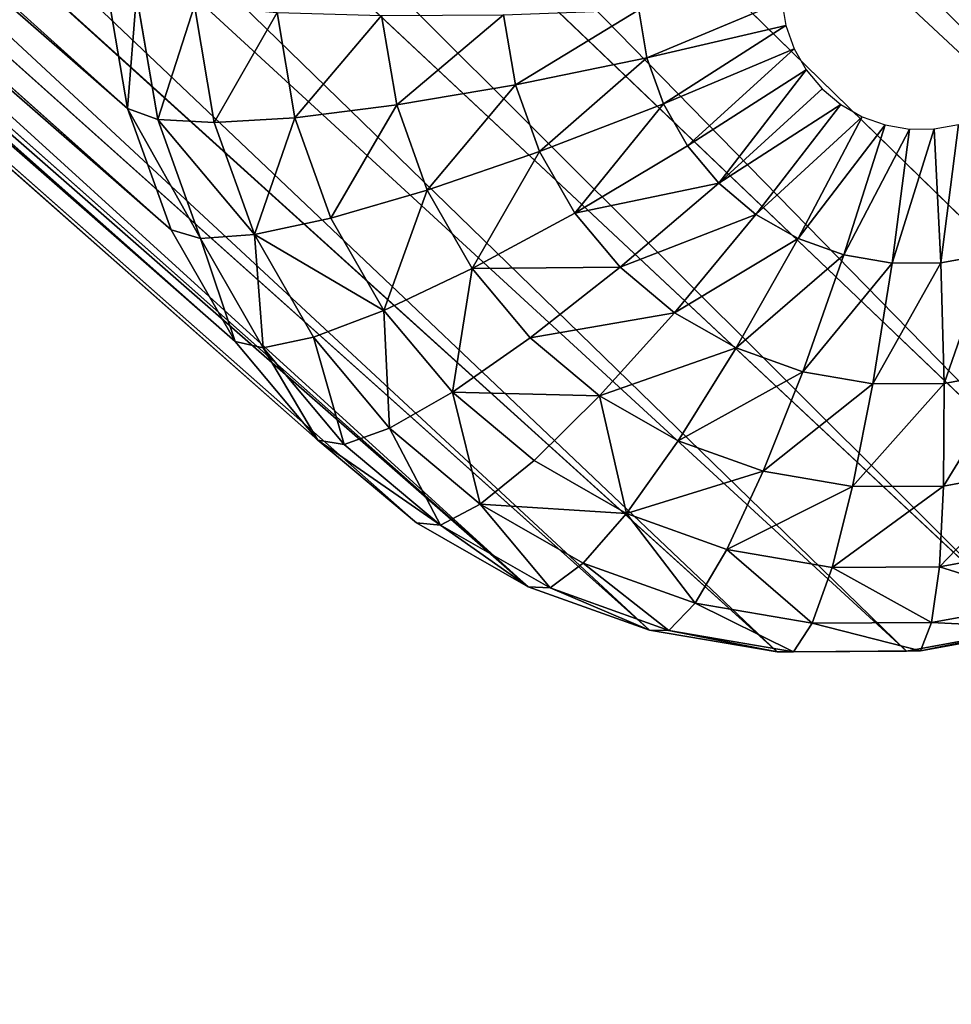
# Model space of a CAD drawing. Extents: x 61 to 680, y 107 to 1063.
# Tile 67 of 186: x 439 to 451, y 231 to 244. Entities that reach past the tile are written whole.
import ezdxf

# ---------------------------------------------------------------- set-up
doc = ezdxf.new("R2010")
doc.units = 0
doc.layers.get('0').update_dxf_attribs({"color": 13, "linetype": 'CONTINUOUS'})

# ---------------------------------------------------------------- blocks, each defined once
blk = doc.blocks.new('GROUP_1')
mesh = blk.add_polyface()
corners = [(1.001, 102.63), (1.446, 90.161), (1, 96.387), (1.45, 108.857), (2.338, 83.982), (2.344, 115.038), (3.67, 77.883), (7.455, 138.96), (5.436, 71.895), (7.627, 66.049), (14.036, 162.523), (10.231, 60.378), (13.442, 54.587), (20.372, 44.689), (15.351, 166.309), (22.061, 185.635), (32.574, 32.487), (31.499, 208.206), (42.314, 230.151), (46.71, 22.589), (54.465, 251.385), (59.3, 16.718), (67.906, 271.827), (87.382, 10.088), (82.584, 291.399), (98.444, 310.027), (89.323, 9.63), (133.698, 3.303), (99.039, 310.644), (115.426, 327.639), (119.918, 331.755), (123.776, 334.963), (128.228, 338.286), (132.849, 341.37), (137.625, 344.207), (178.462, 1.001), (142.545, 346.789), (147.593, 349.108), (152.756, 351.159), (158.02, 352.935), (163.37, 354.432), (168.791, 355.646), (174.27, 356.573), (177.105, 356.908), (179.955, 357.11), (223.252, 2.742), (182.81, 357.177), (185.666, 357.11), (188.515, 356.908), (191.351, 356.573), (196.83, 355.646), (202.251, 354.432), (207.601, 352.935), (212.865, 351.159), (218.028, 349.108), (223.076, 346.789), (227.996, 344.207), (267.702, 8.513), (232.772, 341.37), (237.393, 338.286), (241.845, 334.963), (245.703, 331.755), (250.195, 327.639), (266.581, 310.644), (267.176, 310.027), (283.037, 291.399), (272.553, 9.594), (278.523, 10.743), (284.46, 11.957), (297.715, 271.827), (290.381, 13.241), (296.287, 14.594), (302.131, 16.005), (311.155, 251.385), (313.477, 20.055), (323.307, 230.151), (318.911, 22.589), (333.046, 32.487), (334.122, 208.206), (345.261, 44.701), (343.56, 185.635), (350.27, 166.309), (348.996, 49.66), (352.188, 54.599), (351.585, 162.523), (358.166, 138.96), (352.385, 54.903), (355.389, 60.376), (357.994, 66.049), (360.184, 71.895), (363.277, 115.038), (361.951, 77.883), (363.283, 83.982), (364.171, 108.857), (364.174, 90.161), (364.62, 102.63), (364.621, 96.387)]
mesh.append_faces([[corners[k] for k in face] for face in [(0, 1, 2), (94, 95, 96)]], dxfattribs={"vtx0": -1})
mesh.append_faces([[corners[k] for k in face] for face in [(1, 3, 4), (4, 5, 6), (6, 7, 8), (8, 7, 9), (9, 10, 11), (11, 10, 12), (12, 10, 13), (13, 15, 16), (16, 18, 19), (19, 20, 21), (21, 22, 23), (23, 25, 26), (26, 25, 27), (27, 34, 35), (35, 44, 45), (45, 56, 57), (57, 65, 66), (66, 65, 67), (67, 65, 68), (68, 69, 70), (70, 69, 71), (71, 69, 72), (72, 73, 74), (74, 75, 76), (76, 75, 77), (77, 78, 79), (79, 81, 82), (82, 81, 83), (83, 85, 86), (86, 85, 87), (87, 85, 88), (88, 85, 89), (89, 90, 91), (91, 90, 92), (92, 93, 94)]], dxfattribs={"vtx0": -1, "vtx1": -1})
mesh.append_faces([[corners[k] for k in face] for face in [(1, 0, 3), (4, 3, 5), (6, 5, 7), (9, 7, 10), (13, 10, 14), (13, 14, 15), (16, 15, 17), (16, 17, 18), (19, 18, 20), (21, 20, 22), (23, 22, 24), (23, 24, 25), (27, 25, 28), (27, 28, 29), (27, 29, 30), (27, 30, 31), (27, 31, 32), (27, 32, 33), (27, 33, 34), (35, 34, 36), (35, 36, 37), (35, 37, 38), (35, 38, 39), (35, 39, 40), (35, 40, 41), (35, 41, 42), (35, 42, 43), (35, 43, 44), (45, 44, 46), (45, 46, 47), (45, 47, 48), (45, 48, 49), (45, 49, 50), (45, 50, 51), (45, 51, 52), (45, 52, 53), (45, 53, 54), (45, 54, 55), (45, 55, 56), (57, 56, 58), (57, 58, 59), (57, 59, 60), (57, 60, 61), (57, 61, 62), (57, 62, 63), (57, 63, 64), (57, 64, 65), (68, 65, 69), (72, 69, 73), (74, 73, 75), (77, 75, 78), (79, 78, 80), (79, 80, 81), (83, 81, 84), (83, 84, 85), (89, 85, 90), (92, 90, 93), (94, 93, 95)]], dxfattribs={"vtx0": -1, "vtx2": -1})
mesh = blk.add_polyface()
corners = [(1.446, 90.161, 20), (1.001, 102.63, 20), (1, 96.387, 20), (1.45, 108.857, 20), (2.338, 83.982, 20), (2.344, 115.038, 20), (3.67, 77.883, 20), (7.455, 138.96, 20), (5.436, 71.895, 20), (7.627, 66.049, 20), (14.036, 162.523, 20), (10.231, 60.378, 20), (13.442, 54.587, 20), (20.372, 44.689, 20), (15.351, 166.309, 20), (22.061, 185.635, 20), (32.574, 32.487, 20), (31.499, 208.206, 20), (42.314, 230.151, 20), (46.71, 22.589, 20), (54.465, 251.385, 20), (59.3, 16.718, 20), (67.906, 271.827, 20), (87.382, 10.088, 20), (82.584, 291.399, 20), (98.444, 310.027, 20), (89.323, 9.63, 20), (133.698, 3.303, 20), (99.039, 310.644, 20), (115.426, 327.639, 20), (119.918, 331.755, 20), (123.776, 334.963, 20), (128.228, 338.286, 20), (132.849, 341.37, 20), (137.625, 344.207, 20), (178.462, 1.001, 20), (142.545, 346.789, 20), (147.593, 349.108, 20), (152.756, 351.159, 20), (158.02, 352.935, 20), (163.37, 354.432, 20), (168.791, 355.646, 20), (174.27, 356.573, 20), (177.105, 356.908, 20), (179.955, 357.11, 20), (223.252, 2.742, 20), (182.81, 357.177, 20), (185.666, 357.11, 20), (188.515, 356.908, 20), (191.351, 356.573, 20), (196.83, 355.646, 20), (202.251, 354.432, 20), (207.601, 352.935, 20), (212.865, 351.159, 20), (218.028, 349.108, 20), (223.076, 346.789, 20), (227.996, 344.207, 20), (267.702, 8.513, 20), (232.772, 341.37, 20), (237.393, 338.286, 20), (241.845, 334.963, 20), (245.703, 331.755, 20), (250.195, 327.639, 20), (266.581, 310.644, 20), (267.176, 310.027, 20), (283.037, 291.399, 20), (272.553, 9.594, 20), (278.523, 10.743, 20), (284.46, 11.957, 20), (297.715, 271.827, 20), (290.381, 13.241, 20), (296.287, 14.594, 20), (302.131, 16.005, 20), (311.155, 251.385, 20), (313.477, 20.055, 20), (323.307, 230.151, 20), (318.911, 22.589, 20), (333.046, 32.487, 20), (334.122, 208.206, 20), (345.261, 44.701, 20), (343.56, 185.635, 20), (350.27, 166.309, 20), (348.996, 49.66, 20), (352.188, 54.599, 20), (351.585, 162.523, 20), (358.166, 138.96, 20), (352.385, 54.903, 20), (355.389, 60.376, 20), (357.994, 66.049, 20), (360.184, 71.895, 20), (363.277, 115.038, 20), (361.951, 77.883, 20), (363.283, 83.982, 20), (364.171, 108.857, 20), (364.174, 90.161, 20), (364.62, 102.63, 20), (364.621, 96.387, 20)]
mesh.append_faces([[corners[k] for k in face] for face in [(0, 1, 2), (95, 94, 96)]], dxfattribs={"vtx0": -1})
mesh.append_faces([[corners[k] for k in face] for face in [(1, 0, 3), (3, 4, 5), (5, 6, 7), (7, 9, 10), (10, 13, 14), (14, 13, 15), (15, 16, 17), (17, 16, 18), (18, 19, 20), (20, 21, 22), (22, 23, 24), (24, 23, 25), (25, 27, 28), (28, 27, 29), (29, 27, 30), (30, 27, 31), (31, 27, 32), (32, 27, 33), (33, 27, 34), (34, 35, 36), (36, 35, 37), (37, 35, 38), (38, 35, 39), (39, 35, 40), (40, 35, 41), (41, 35, 42), (42, 35, 43), (43, 35, 44), (44, 45, 46), (46, 45, 47), (47, 45, 48), (48, 45, 49), (49, 45, 50), (50, 45, 51), (51, 45, 52), (52, 45, 53), (53, 45, 54), (54, 45, 55), (55, 45, 56), (56, 57, 58), (58, 57, 59), (59, 57, 60), (60, 57, 61), (61, 57, 62), (62, 57, 63), (63, 57, 64), (64, 57, 65), (65, 68, 69), (69, 72, 73), (73, 74, 75), (75, 77, 78), (78, 79, 80), (80, 79, 81), (81, 83, 84), (84, 83, 85), (85, 89, 90), (90, 92, 93), (93, 94, 95)]], dxfattribs={"vtx0": -1, "vtx1": -1})
mesh.append_faces([[corners[k] for k in face] for face in [(3, 0, 4), (5, 4, 6), (7, 6, 8), (7, 8, 9), (10, 9, 11), (10, 11, 12), (10, 12, 13), (15, 13, 16), (18, 16, 19), (20, 19, 21), (22, 21, 23), (25, 23, 26), (25, 26, 27), (34, 27, 35), (44, 35, 45), (56, 45, 57), (65, 57, 66), (65, 66, 67), (65, 67, 68), (69, 68, 70), (69, 70, 71), (69, 71, 72), (73, 72, 74), (75, 74, 76), (75, 76, 77), (78, 77, 79), (81, 79, 82), (81, 82, 83), (85, 83, 86), (85, 86, 87), (85, 87, 88), (85, 88, 89), (90, 89, 91), (90, 91, 92), (93, 92, 94)]], dxfattribs={"vtx0": -1, "vtx2": -1})
blk = doc.blocks.new('GROUP_2')
for p, q in [((15, 25.093, 9.808), (15, 30, 539.808)), ((13.247, 24.939, 9.808), (12.395, 29.772, 539.808)), ((16.753, 24.939, 9.808), (17.605, 29.772, 539.808)), ((11.548, 24.484, 9.808), (9.87, 29.095, 539.808)), ((18.452, 24.484, 9.808), (20.13, 29.095, 539.808)), ((9.954, 23.74, 9.808), (7.5, 27.99, 539.808)), ((20.046, 23.74, 9.808), (22.5, 27.99, 539.808)), ((8.513, 22.731, 9.808), (5.358, 26.491, 539.808)), ((13.247, 24.939, 9.808), (15, 25.093, 9.808)), ((15, 25.093, 9.808), (16.753, 24.939, 9.808)), ((15, 25.093, 9.808), (15, 24.882, 7.857)), ((11.548, 24.484, 9.808), (13.247, 24.939, 9.808)), ((13.247, 24.939, 9.808), (13.284, 24.732, 7.857)), ((13.284, 24.732, 7.857), (15, 24.882, 7.857)), ((15, 24.882, 7.857), (15, 24.293, 5.981)), ((15, 24.882, 7.857), (16.716, 24.732, 7.857)), ((16.753, 24.939, 9.808), (16.716, 24.732, 7.857)), ((16.753, 24.939, 9.808), (18.452, 24.484, 9.808)), ((7.269, 21.487, 9.808), (3.509, 24.642, 539.808)), ((11.62, 24.286, 7.857), (13.284, 24.732, 7.857)), ((13.284, 24.732, 7.857), (13.386, 24.152, 5.981)), ((16.716, 24.732, 7.857), (16.614, 24.152, 5.981)), ((16.716, 24.732, 7.857), (18.38, 24.286, 7.857)), ((9.954, 23.74, 9.808), (11.548, 24.484, 9.808)), ((11.548, 24.484, 9.808), (11.62, 24.286, 7.857)), ((18.452, 24.484, 9.808), (18.38, 24.286, 7.857)), ((18.452, 24.484, 9.808), (20.046, 23.74, 9.808)), ((10.059, 23.558, 7.857), (11.62, 24.286, 7.857)), ((11.62, 24.286, 7.857), (11.822, 23.733, 5.981)), ((13.386, 24.152, 5.981), (15, 24.293, 5.981)), ((15, 24.293, 5.981), (15, 23.349, 4.252)), ((15, 24.293, 5.981), (16.614, 24.152, 5.981)), ((18.38, 24.286, 7.857), (18.178, 23.733, 5.981)), ((18.38, 24.286, 7.857), (19.941, 23.558, 7.857)), ((11.822, 23.733, 5.981), (13.386, 24.152, 5.981)), ((13.386, 24.152, 5.981), (13.55, 23.222, 4.252)), ((16.614, 24.152, 5.981), (16.45, 23.222, 4.252)), ((16.614, 24.152, 5.981), (18.178, 23.733, 5.981)), ((8.513, 22.731, 9.808), (9.954, 23.74, 9.808)), ((9.954, 23.74, 9.808), (10.059, 23.558, 7.857)), ((10.353, 23.048, 5.981), (11.822, 23.733, 5.981)), ((11.822, 23.733, 5.981), (12.144, 22.846, 4.252)), ((18.178, 23.733, 5.981), (17.856, 22.846, 4.252)), ((18.178, 23.733, 5.981), (19.647, 23.048, 5.981)), ((20.046, 23.74, 9.808), (19.941, 23.558, 7.857)), ((20.046, 23.74, 9.808), (21.487, 22.731, 9.808)), ((8.648, 22.57, 7.857), (10.059, 23.558, 7.857)), ((10.059, 23.558, 7.857), (10.353, 23.048, 5.981)), ((19.941, 23.558, 7.857), (19.647, 23.048, 5.981)), ((19.941, 23.558, 7.857), (21.352, 22.57, 7.857)), ((13.55, 23.222, 4.252), (15, 23.349, 4.252)), ((15, 23.349, 4.252), (15, 22.087, 2.737)), ((15, 23.349, 4.252), (16.45, 23.222, 4.252)), ((12.144, 22.846, 4.252), (13.55, 23.222, 4.252)), ((13.55, 23.222, 4.252), (13.769, 21.979, 2.737)), ((16.45, 23.222, 4.252), (16.231, 21.979, 2.737)), ((16.45, 23.222, 4.252), (17.856, 22.846, 4.252)), ((9.027, 22.119, 5.981), (10.353, 23.048, 5.981)), ((10.353, 23.048, 5.981), (10.825, 22.231, 4.252)), ((19.647, 23.048, 5.981), (19.175, 22.231, 4.252)), ((19.647, 23.048, 5.981), (20.973, 22.119, 5.981)), ((10.825, 22.231, 4.252), (12.144, 22.846, 4.252)), ((12.144, 22.846, 4.252), (12.576, 21.659, 2.737)), ((17.856, 22.846, 4.252), (17.424, 21.659, 2.737)), ((17.856, 22.846, 4.252), (19.175, 22.231, 4.252)), ((7.269, 21.487, 9.808), (8.513, 22.731, 9.808)), ((8.513, 22.731, 9.808), (8.648, 22.57, 7.857)), ((6.26, 20.046, 9.808), (2.01, 22.5, 539.808)), ((7.43, 21.352, 7.857), (8.648, 22.57, 7.857)), ((8.648, 22.57, 7.857), (9.027, 22.119, 5.981)), ((9.633, 21.396, 4.252), (10.825, 22.231, 4.252)), ((10.825, 22.231, 4.252), (11.457, 21.137, 2.737)), ((19.175, 22.231, 4.252), (18.543, 21.137, 2.737)), ((19.175, 22.231, 4.252), (20.367, 21.396, 4.252)), ((7.881, 20.973, 5.981), (9.027, 22.119, 5.981)), ((9.027, 22.119, 5.981), (9.633, 21.396, 4.252)), ((13.769, 21.979, 2.737), (15, 22.087, 2.737)), ((15, 22.087, 2.737), (15, 20.554, 1.493)), ((15, 22.087, 2.737), (16.231, 21.979, 2.737)), ((12.576, 21.659, 2.737), (13.769, 21.979, 2.737)), ((13.769, 21.979, 2.737), (14.036, 20.47, 1.493)), ((16.231, 21.979, 2.737), (15.964, 20.47, 1.493)), ((16.231, 21.979, 2.737), (17.424, 21.659, 2.737)), ((11.457, 21.137, 2.737), (12.576, 21.659, 2.737)), ((12.576, 21.659, 2.737), (13.1, 20.219, 1.493)), ((17.424, 21.659, 2.737), (16.9, 20.219, 1.493)), ((17.424, 21.659, 2.737), (18.543, 21.137, 2.737)), ((6.26, 20.046, 9.808), (7.269, 21.487, 9.808)), ((7.269, 21.487, 9.808), (7.43, 21.352, 7.857)), ((6.442, 19.941, 7.857), (7.43, 21.352, 7.857)), ((7.43, 21.352, 7.857), (7.881, 20.973, 5.981)), ((8.604, 20.367, 4.252), (9.633, 21.396, 4.252)), ((9.633, 21.396, 4.252), (10.445, 20.429, 2.737)), ((10.445, 20.429, 2.737), (11.457, 21.137, 2.737)), ((11.457, 21.137, 2.737), (12.223, 19.81, 1.493)), ((18.543, 21.137, 2.737), (17.777, 19.81, 1.493)), ((18.543, 21.137, 2.737), (19.555, 20.429, 2.737)), ((6.952, 19.647, 5.981), (7.881, 20.973, 5.981)), ((7.881, 20.973, 5.981), (8.604, 20.367, 4.252)), ((14.036, 20.47, 1.493), (15, 20.554, 1.493)), ((15, 20.554, 1.493), (15, 18.81, 0.569)), ((15, 20.554, 1.493), (15.964, 20.47, 1.493)), ((7.769, 19.175, 4.252), (8.604, 20.367, 4.252)), ((8.604, 20.367, 4.252), (9.571, 19.555, 2.737)), ((9.571, 19.555, 2.737), (10.445, 20.429, 2.737)), ((10.445, 20.429, 2.737), (11.43, 19.255, 1.493)), ((13.1, 20.219, 1.493), (14.036, 20.47, 1.493)), ((14.036, 20.47, 1.493), (14.338, 18.752, 0.569)), ((15.964, 20.47, 1.493), (15.662, 18.752, 0.569)), ((15.964, 20.47, 1.493), (16.9, 20.219, 1.493)), ((12.223, 19.81, 1.493), (13.1, 20.219, 1.493)), ((13.1, 20.219, 1.493), (13.697, 18.58, 0.569)), ((16.9, 20.219, 1.493), (16.303, 18.58, 0.569)), ((16.9, 20.219, 1.493), (17.777, 19.81, 1.493)), ((5.516, 18.452, 9.808), (0.905, 20.13, 539.808)), ((11.43, 19.255, 1.493), (12.223, 19.81, 1.493)), ((12.223, 19.81, 1.493), (13.095, 18.3, 0.569)), ((17.777, 19.81, 1.493), (16.905, 18.3, 0.569)), ((17.777, 19.81, 1.493), (18.57, 19.255, 1.493)), ((8.863, 18.543, 2.737), (9.571, 19.555, 2.737)), ((9.571, 19.555, 2.737), (10.745, 18.57, 1.493)), ((10.745, 18.57, 1.493), (11.43, 19.255, 1.493)), ((11.43, 19.255, 1.493), (12.551, 17.919, 0.569)), ((13.697, 18.58, 0.569), (14.338, 18.752, 0.569)), ((14.338, 18.752, 0.569), (15, 18.81, 0.569)), ((14.338, 18.752, 0.569), (14.666, 16.892)), ((15, 18.81, 0.569), (15, 16.922)), ((15, 18.81, 0.569), (15.662, 18.752, 0.569)), ((15.662, 18.752, 0.569), (15.334, 16.892)), ((15.662, 18.752, 0.569), (16.303, 18.58, 0.569)), ((10.19, 17.777, 1.493), (10.745, 18.57, 1.493)), ((10.745, 18.57, 1.493), (12.081, 17.449, 0.569)), ((13.095, 18.3, 0.569), (13.697, 18.58, 0.569)), ((13.697, 18.58, 0.569), (14.343, 16.806)), ((16.303, 18.58, 0.569), (15.657, 16.806)), ((16.303, 18.58, 0.569), (16.905, 18.3, 0.569)), ((12.551, 17.919, 0.569), (13.095, 18.3, 0.569)), ((13.095, 18.3, 0.569), (14.039, 16.664)), ((16.905, 18.3, 0.569), (15.961, 16.664)), ((16.905, 18.3, 0.569), (17.449, 17.919, 0.569)), ((12.081, 17.449, 0.569), (12.551, 17.919, 0.569)), ((12.551, 17.919, 0.569), (13.765, 16.472)), ((5.061, 16.753, 9.808), (0.228, 17.605, 539.808)), ((11.7, 16.905, 0.569), (12.081, 17.449, 0.569)), ((12.081, 17.449, 0.569), (13.528, 16.235)), ((14.666, 16.892), (14.343, 16.806)), ((15, 16.922), (14.666, 16.892)), ((15.334, 16.892), (15, 16.922)), ((15.657, 16.806), (15.334, 16.892)), ((14.343, 16.806), (14.039, 16.664)), ((15.961, 16.664), (15.657, 16.806)), ((14.039, 16.664), (13.765, 16.472)), ((16.235, 16.472), (15.961, 16.664)), ((13.765, 16.472), (13.528, 16.235)), ((13.528, 16.235), (13.336, 15.961))]:
    blk.add_line(p, q)
mesh = blk.add_polyface()
corners = [(12.395, 29.772, 539.808), (15, 25.093, 9.808), (13.247, 24.939, 9.808), (15, 30, 539.808)]
mesh.append_faces([[corners[k] for k in face] for face in [(0, 1, 2), (1, 0, 3)]], dxfattribs={"vtx0": -1})
mesh = blk.add_polyface()
corners = [(15, 30, 539.808), (16.753, 24.939, 9.808), (15, 25.093, 9.808), (17.605, 29.772, 539.808)]
mesh.append_faces([[corners[k] for k in face] for face in [(0, 1, 2), (1, 0, 3)]], dxfattribs={"vtx0": -1})
mesh = blk.add_polyface()
corners = [(11.548, 24.484, 9.808), (12.395, 29.772, 539.808), (13.247, 24.939, 9.808), (9.87, 29.095, 539.808)]
mesh.append_faces([[corners[k] for k in face] for face in [(0, 1, 2), (1, 0, 3)]], dxfattribs={"vtx0": -1})
mesh = blk.add_polyface()
corners = [(17.605, 29.772, 539.808), (18.452, 24.484, 9.808), (16.753, 24.939, 9.808), (20.13, 29.095, 539.808)]
mesh.append_faces([[corners[k] for k in face] for face in [(0, 1, 2), (1, 0, 3)]], dxfattribs={"vtx0": -1})
mesh = blk.add_polyface()
corners = [(7.5, 27.99, 539.808), (11.548, 24.484, 9.808), (9.954, 23.74, 9.808), (9.87, 29.095, 539.808)]
mesh.append_faces([[corners[k] for k in face] for face in [(0, 1, 2), (1, 0, 3)]], dxfattribs={"vtx0": -1})
mesh = blk.add_polyface()
corners = [(20.13, 29.095, 539.808), (20.046, 23.74, 9.808), (18.452, 24.484, 9.808), (22.5, 27.99, 539.808)]
mesh.append_faces([[corners[k] for k in face] for face in [(0, 1, 2), (1, 0, 3)]], dxfattribs={"vtx0": -1})
mesh = blk.add_polyface()
corners = [(5.358, 26.491, 539.808), (9.954, 23.74, 9.808), (8.513, 22.731, 9.808), (7.5, 27.99, 539.808)]
mesh.append_faces([[corners[k] for k in face] for face in [(0, 1, 2), (1, 0, 3)]], dxfattribs={"vtx0": -1})
mesh = blk.add_polyface()
corners = [(22.5, 27.99, 539.808), (21.487, 22.731, 9.808), (20.046, 23.74, 9.808), (24.642, 26.491, 539.808)]
mesh.append_faces([[corners[k] for k in face] for face in [(0, 1, 2), (1, 0, 3)]], dxfattribs={"vtx0": -1})
mesh = blk.add_polyface()
corners = [(3.509, 24.642, 539.808), (8.513, 22.731, 9.808), (7.269, 21.487, 9.808), (5.358, 26.491, 539.808)]
mesh.append_faces([[corners[k] for k in face] for face in [(0, 1, 2), (1, 0, 3)]], dxfattribs={"vtx0": -1})
mesh = blk.add_polyface()
corners = [(13.284, 24.732, 7.857), (15, 25.093, 9.808), (15, 24.882, 7.857), (13.247, 24.939, 9.808)]
mesh.append_faces([[corners[k] for k in face] for face in [(0, 1, 2), (1, 0, 3)]], dxfattribs={"vtx0": -1})
mesh = blk.add_polyface()
corners = [(15, 25.093, 9.808), (16.716, 24.732, 7.857), (15, 24.882, 7.857), (16.753, 24.939, 9.808)]
mesh.append_faces([[corners[k] for k in face] for face in [(0, 1, 2), (1, 0, 3)]], dxfattribs={"vtx0": -1})
mesh = blk.add_polyface()
corners = [(11.548, 24.484, 9.808), (13.284, 24.732, 7.857), (11.62, 24.286, 7.857), (13.247, 24.939, 9.808)]
mesh.append_faces([[corners[k] for k in face] for face in [(0, 1, 2), (1, 0, 3)]], dxfattribs={"vtx0": -1})
mesh = blk.add_polyface()
corners = [(13.284, 24.732, 7.857), (15, 24.293, 5.981), (13.386, 24.152, 5.981), (15, 24.882, 7.857)]
mesh.append_faces([[corners[k] for k in face] for face in [(0, 1, 2), (1, 0, 3)]], dxfattribs={"vtx0": -1})
mesh = blk.add_polyface()
corners = [(15, 24.882, 7.857), (16.614, 24.152, 5.981), (15, 24.293, 5.981), (16.716, 24.732, 7.857)]
mesh.append_faces([[corners[k] for k in face] for face in [(0, 1, 2), (1, 0, 3)]], dxfattribs={"vtx0": -1})
mesh = blk.add_polyface()
corners = [(16.753, 24.939, 9.808), (18.38, 24.286, 7.857), (16.716, 24.732, 7.857), (18.452, 24.484, 9.808)]
mesh.append_faces([[corners[k] for k in face] for face in [(0, 1, 2), (1, 0, 3)]], dxfattribs={"vtx0": -1})
mesh = blk.add_polyface()
corners = [(2.01, 22.5, 539.808), (7.269, 21.487, 9.808), (6.26, 20.046, 9.808), (3.509, 24.642, 539.808)]
mesh.append_faces([[corners[k] for k in face] for face in [(0, 1, 2), (1, 0, 3)]], dxfattribs={"vtx0": -1})
mesh = blk.add_polyface()
corners = [(11.62, 24.286, 7.857), (13.386, 24.152, 5.981), (11.822, 23.733, 5.981), (13.284, 24.732, 7.857)]
mesh.append_faces([[corners[k] for k in face] for face in [(0, 1, 2), (1, 0, 3)]], dxfattribs={"vtx0": -1})
mesh = blk.add_polyface()
corners = [(16.716, 24.732, 7.857), (18.178, 23.733, 5.981), (16.614, 24.152, 5.981), (18.38, 24.286, 7.857)]
mesh.append_faces([[corners[k] for k in face] for face in [(0, 1, 2), (1, 0, 3)]], dxfattribs={"vtx0": -1})
mesh = blk.add_polyface()
corners = [(9.954, 23.74, 9.808), (11.62, 24.286, 7.857), (10.059, 23.558, 7.857), (11.548, 24.484, 9.808)]
mesh.append_faces([[corners[k] for k in face] for face in [(0, 1, 2), (1, 0, 3)]], dxfattribs={"vtx0": -1})
mesh = blk.add_polyface()
corners = [(18.38, 24.286, 7.857), (20.046, 23.74, 9.808), (19.941, 23.558, 7.857), (18.452, 24.484, 9.808)]
mesh.append_faces([[corners[k] for k in face] for face in [(0, 1, 2), (1, 0, 3)]], dxfattribs={"vtx0": -1})
mesh = blk.add_polyface()
corners = [(10.059, 23.558, 7.857), (11.822, 23.733, 5.981), (10.353, 23.048, 5.981), (11.62, 24.286, 7.857)]
mesh.append_faces([[corners[k] for k in face] for face in [(0, 1, 2), (1, 0, 3)]], dxfattribs={"vtx0": -1})
mesh = blk.add_polyface()
corners = [(13.386, 24.152, 5.981), (15, 23.349, 4.252), (13.55, 23.222, 4.252), (15, 24.293, 5.981)]
mesh.append_faces([[corners[k] for k in face] for face in [(0, 1, 2), (1, 0, 3)]], dxfattribs={"vtx0": -1})
mesh = blk.add_polyface()
corners = [(15, 24.293, 5.981), (16.45, 23.222, 4.252), (15, 23.349, 4.252), (16.614, 24.152, 5.981)]
mesh.append_faces([[corners[k] for k in face] for face in [(0, 1, 2), (1, 0, 3)]], dxfattribs={"vtx0": -1})
mesh = blk.add_polyface()
corners = [(18.178, 23.733, 5.981), (19.941, 23.558, 7.857), (19.647, 23.048, 5.981), (18.38, 24.286, 7.857)]
mesh.append_faces([[corners[k] for k in face] for face in [(0, 1, 2), (1, 0, 3)]], dxfattribs={"vtx0": -1})
mesh = blk.add_polyface()
corners = [(12.144, 22.846, 4.252), (13.386, 24.152, 5.981), (13.55, 23.222, 4.252), (11.822, 23.733, 5.981)]
mesh.append_faces([[corners[k] for k in face] for face in [(0, 1, 2), (1, 0, 3)]], dxfattribs={"vtx0": -1})
mesh = blk.add_polyface()
corners = [(16.45, 23.222, 4.252), (18.178, 23.733, 5.981), (17.856, 22.846, 4.252), (16.614, 24.152, 5.981)]
mesh.append_faces([[corners[k] for k in face] for face in [(0, 1, 2), (1, 0, 3)]], dxfattribs={"vtx0": -1})
mesh = blk.add_polyface()
corners = [(8.513, 22.731, 9.808), (10.059, 23.558, 7.857), (8.648, 22.57, 7.857), (9.954, 23.74, 9.808)]
mesh.append_faces([[corners[k] for k in face] for face in [(0, 1, 2), (1, 0, 3)]], dxfattribs={"vtx0": -1})
mesh = blk.add_polyface()
corners = [(10.353, 23.048, 5.981), (12.144, 22.846, 4.252), (10.825, 22.231, 4.252), (11.822, 23.733, 5.981)]
mesh.append_faces([[corners[k] for k in face] for face in [(0, 1, 2), (1, 0, 3)]], dxfattribs={"vtx0": -1})
mesh = blk.add_polyface()
corners = [(18.178, 23.733, 5.981), (19.175, 22.231, 4.252), (17.856, 22.846, 4.252), (19.647, 23.048, 5.981)]
mesh.append_faces([[corners[k] for k in face] for face in [(0, 1, 2), (1, 0, 3)]], dxfattribs={"vtx0": -1})
mesh = blk.add_polyface()
corners = [(20.046, 23.74, 9.808), (21.352, 22.57, 7.857), (19.941, 23.558, 7.857), (21.487, 22.731, 9.808)]
mesh.append_faces([[corners[k] for k in face] for face in [(0, 1, 2), (1, 0, 3)]], dxfattribs={"vtx0": -1})
mesh = blk.add_polyface()
corners = [(8.648, 22.57, 7.857), (10.353, 23.048, 5.981), (9.027, 22.119, 5.981), (10.059, 23.558, 7.857)]
mesh.append_faces([[corners[k] for k in face] for face in [(0, 1, 2), (1, 0, 3)]], dxfattribs={"vtx0": -1})
mesh = blk.add_polyface()
corners = [(19.941, 23.558, 7.857), (20.973, 22.119, 5.981), (19.647, 23.048, 5.981), (21.352, 22.57, 7.857)]
mesh.append_faces([[corners[k] for k in face] for face in [(0, 1, 2), (1, 0, 3)]], dxfattribs={"vtx0": -1})
mesh = blk.add_polyface()
corners = [(13.769, 21.979, 2.737), (15, 23.349, 4.252), (15, 22.087, 2.737), (13.55, 23.222, 4.252)]
mesh.append_faces([[corners[k] for k in face] for face in [(0, 1, 2), (1, 0, 3)]], dxfattribs={"vtx0": -1})
mesh = blk.add_polyface()
corners = [(15, 23.349, 4.252), (16.231, 21.979, 2.737), (15, 22.087, 2.737), (16.45, 23.222, 4.252)]
mesh.append_faces([[corners[k] for k in face] for face in [(0, 1, 2), (1, 0, 3)]], dxfattribs={"vtx0": -1})
mesh = blk.add_polyface()
corners = [(12.144, 22.846, 4.252), (13.769, 21.979, 2.737), (12.576, 21.659, 2.737), (13.55, 23.222, 4.252)]
mesh.append_faces([[corners[k] for k in face] for face in [(0, 1, 2), (1, 0, 3)]], dxfattribs={"vtx0": -1})
mesh = blk.add_polyface()
corners = [(16.45, 23.222, 4.252), (17.424, 21.659, 2.737), (16.231, 21.979, 2.737), (17.856, 22.846, 4.252)]
mesh.append_faces([[corners[k] for k in face] for face in [(0, 1, 2), (1, 0, 3)]], dxfattribs={"vtx0": -1})
mesh = blk.add_polyface()
corners = [(9.027, 22.119, 5.981), (10.825, 22.231, 4.252), (9.633, 21.396, 4.252), (10.353, 23.048, 5.981)]
mesh.append_faces([[corners[k] for k in face] for face in [(0, 1, 2), (1, 0, 3)]], dxfattribs={"vtx0": -1})
mesh = blk.add_polyface()
corners = [(19.647, 23.048, 5.981), (20.367, 21.396, 4.252), (19.175, 22.231, 4.252), (20.973, 22.119, 5.981)]
mesh.append_faces([[corners[k] for k in face] for face in [(0, 1, 2), (1, 0, 3)]], dxfattribs={"vtx0": -1})
mesh = blk.add_polyface()
corners = [(11.457, 21.137, 2.737), (12.144, 22.846, 4.252), (12.576, 21.659, 2.737), (10.825, 22.231, 4.252)]
mesh.append_faces([[corners[k] for k in face] for face in [(0, 1, 2), (1, 0, 3)]], dxfattribs={"vtx0": -1})
mesh = blk.add_polyface()
corners = [(17.856, 22.846, 4.252), (18.543, 21.137, 2.737), (17.424, 21.659, 2.737), (19.175, 22.231, 4.252)]
mesh.append_faces([[corners[k] for k in face] for face in [(0, 1, 2), (1, 0, 3)]], dxfattribs={"vtx0": -1})
mesh = blk.add_polyface()
corners = [(7.269, 21.487, 9.808), (8.648, 22.57, 7.857), (7.43, 21.352, 7.857), (8.513, 22.731, 9.808)]
mesh.append_faces([[corners[k] for k in face] for face in [(0, 1, 2), (1, 0, 3)]], dxfattribs={"vtx0": -1})
mesh = blk.add_polyface()
corners = [(0.905, 20.13, 539.808), (6.26, 20.046, 9.808), (5.516, 18.452, 9.808), (2.01, 22.5, 539.808)]
mesh.append_faces([[corners[k] for k in face] for face in [(0, 1, 2), (1, 0, 3)]], dxfattribs={"vtx0": -1})
mesh = blk.add_polyface()
corners = [(7.43, 21.352, 7.857), (9.027, 22.119, 5.981), (7.881, 20.973, 5.981), (8.648, 22.57, 7.857)]
mesh.append_faces([[corners[k] for k in face] for face in [(0, 1, 2), (1, 0, 3)]], dxfattribs={"vtx0": -1})
mesh = blk.add_polyface()
corners = [(10.825, 22.231, 4.252), (10.445, 20.429, 2.737), (9.633, 21.396, 4.252), (11.457, 21.137, 2.737)]
mesh.append_faces([[corners[k] for k in face] for face in [(0, 1, 2), (1, 0, 3)]], dxfattribs={"vtx0": -1})
mesh = blk.add_polyface()
corners = [(19.175, 22.231, 4.252), (19.555, 20.429, 2.737), (18.543, 21.137, 2.737), (20.367, 21.396, 4.252)]
mesh.append_faces([[corners[k] for k in face] for face in [(0, 1, 2), (1, 0, 3)]], dxfattribs={"vtx0": -1})
mesh = blk.add_polyface()
corners = [(7.881, 20.973, 5.981), (9.633, 21.396, 4.252), (8.604, 20.367, 4.252), (9.027, 22.119, 5.981)]
mesh.append_faces([[corners[k] for k in face] for face in [(0, 1, 2), (1, 0, 3)]], dxfattribs={"vtx0": -1})
mesh = blk.add_polyface()
corners = [(15, 22.087, 2.737), (14.036, 20.47, 1.493), (13.769, 21.979, 2.737), (15, 20.554, 1.493)]
mesh.append_faces([[corners[k] for k in face] for face in [(0, 1, 2), (1, 0, 3)]], dxfattribs={"vtx0": -1})
mesh = blk.add_polyface()
corners = [(16.231, 21.979, 2.737), (15, 20.554, 1.493), (15, 22.087, 2.737), (15.964, 20.47, 1.493)]
mesh.append_faces([[corners[k] for k in face] for face in [(0, 1, 2), (1, 0, 3)]], dxfattribs={"vtx0": -1})
mesh = blk.add_polyface()
corners = [(13.769, 21.979, 2.737), (13.1, 20.219, 1.493), (12.576, 21.659, 2.737), (14.036, 20.47, 1.493)]
mesh.append_faces([[corners[k] for k in face] for face in [(0, 1, 2), (1, 0, 3)]], dxfattribs={"vtx0": -1})
mesh = blk.add_polyface()
corners = [(16.231, 21.979, 2.737), (16.9, 20.219, 1.493), (15.964, 20.47, 1.493), (17.424, 21.659, 2.737)]
mesh.append_faces([[corners[k] for k in face] for face in [(0, 1, 2), (1, 0, 3)]], dxfattribs={"vtx0": -1})
mesh = blk.add_polyface()
corners = [(12.576, 21.659, 2.737), (12.223, 19.81, 1.493), (11.457, 21.137, 2.737), (13.1, 20.219, 1.493)]
mesh.append_faces([[corners[k] for k in face] for face in [(0, 1, 2), (1, 0, 3)]], dxfattribs={"vtx0": -1})
mesh = blk.add_polyface()
corners = [(17.424, 21.659, 2.737), (17.777, 19.81, 1.493), (16.9, 20.219, 1.493), (18.543, 21.137, 2.737)]
mesh.append_faces([[corners[k] for k in face] for face in [(0, 1, 2), (1, 0, 3)]], dxfattribs={"vtx0": -1})
mesh = blk.add_polyface()
corners = [(6.26, 20.046, 9.808), (7.43, 21.352, 7.857), (6.442, 19.941, 7.857), (7.269, 21.487, 9.808)]
mesh.append_faces([[corners[k] for k in face] for face in [(0, 1, 2), (1, 0, 3)]], dxfattribs={"vtx0": -1})
mesh = blk.add_polyface()
corners = [(6.442, 19.941, 7.857), (7.881, 20.973, 5.981), (6.952, 19.647, 5.981), (7.43, 21.352, 7.857)]
mesh.append_faces([[corners[k] for k in face] for face in [(0, 1, 2), (1, 0, 3)]], dxfattribs={"vtx0": -1})
mesh = blk.add_polyface()
corners = [(9.633, 21.396, 4.252), (9.571, 19.555, 2.737), (8.604, 20.367, 4.252), (10.445, 20.429, 2.737)]
mesh.append_faces([[corners[k] for k in face] for face in [(0, 1, 2), (1, 0, 3)]], dxfattribs={"vtx0": -1})
mesh = blk.add_polyface()
corners = [(11.457, 21.137, 2.737), (11.43, 19.255, 1.493), (10.445, 20.429, 2.737), (12.223, 19.81, 1.493)]
mesh.append_faces([[corners[k] for k in face] for face in [(0, 1, 2), (1, 0, 3)]], dxfattribs={"vtx0": -1})
mesh = blk.add_polyface()
corners = [(18.543, 21.137, 2.737), (18.57, 19.255, 1.493), (17.777, 19.81, 1.493), (19.555, 20.429, 2.737)]
mesh.append_faces([[corners[k] for k in face] for face in [(0, 1, 2), (1, 0, 3)]], dxfattribs={"vtx0": -1})
mesh = blk.add_polyface()
corners = [(6.952, 19.647, 5.981), (8.604, 20.367, 4.252), (7.769, 19.175, 4.252), (7.881, 20.973, 5.981)]
mesh.append_faces([[corners[k] for k in face] for face in [(0, 1, 2), (1, 0, 3)]], dxfattribs={"vtx0": -1})
mesh = blk.add_polyface()
corners = [(15, 20.554, 1.493), (14.338, 18.752, 0.569), (14.036, 20.47, 1.493), (15, 18.81, 0.569)]
mesh.append_faces([[corners[k] for k in face] for face in [(0, 1, 2), (1, 0, 3)]], dxfattribs={"vtx0": -1})
mesh = blk.add_polyface()
corners = [(15.964, 20.47, 1.493), (15, 18.81, 0.569), (15, 20.554, 1.493), (15.662, 18.752, 0.569)]
mesh.append_faces([[corners[k] for k in face] for face in [(0, 1, 2), (1, 0, 3)]], dxfattribs={"vtx0": -1})
mesh = blk.add_polyface()
corners = [(8.604, 20.367, 4.252), (8.863, 18.543, 2.737), (7.769, 19.175, 4.252), (9.571, 19.555, 2.737)]
mesh.append_faces([[corners[k] for k in face] for face in [(0, 1, 2), (1, 0, 3)]], dxfattribs={"vtx0": -1})
mesh = blk.add_polyface()
corners = [(10.445, 20.429, 2.737), (10.745, 18.57, 1.493), (9.571, 19.555, 2.737), (11.43, 19.255, 1.493)]
mesh.append_faces([[corners[k] for k in face] for face in [(0, 1, 2), (1, 0, 3)]], dxfattribs={"vtx0": -1})
mesh = blk.add_polyface()
corners = [(14.036, 20.47, 1.493), (13.697, 18.58, 0.569), (13.1, 20.219, 1.493), (14.338, 18.752, 0.569)]
mesh.append_faces([[corners[k] for k in face] for face in [(0, 1, 2), (1, 0, 3)]], dxfattribs={"vtx0": -1})
mesh = blk.add_polyface()
corners = [(15.964, 20.47, 1.493), (16.303, 18.58, 0.569), (15.662, 18.752, 0.569), (16.9, 20.219, 1.493)]
mesh.append_faces([[corners[k] for k in face] for face in [(0, 1, 2), (1, 0, 3)]], dxfattribs={"vtx0": -1})
mesh = blk.add_polyface()
corners = [(13.1, 20.219, 1.493), (13.095, 18.3, 0.569), (12.223, 19.81, 1.493), (13.697, 18.58, 0.569)]
mesh.append_faces([[corners[k] for k in face] for face in [(0, 1, 2), (1, 0, 3)]], dxfattribs={"vtx0": -1})
mesh = blk.add_polyface()
corners = [(16.9, 20.219, 1.493), (16.905, 18.3, 0.569), (16.303, 18.58, 0.569), (17.777, 19.81, 1.493)]
mesh.append_faces([[corners[k] for k in face] for face in [(0, 1, 2), (1, 0, 3)]], dxfattribs={"vtx0": -1})
mesh = blk.add_polyface()
corners = [(0.228, 17.605, 539.808), (5.516, 18.452, 9.808), (5.061, 16.753, 9.808), (0.905, 20.13, 539.808)]
mesh.append_faces([[corners[k] for k in face] for face in [(0, 1, 2), (1, 0, 3)]], dxfattribs={"vtx0": -1})
mesh = blk.add_polyface()
corners = [(12.223, 19.81, 1.493), (12.551, 17.919, 0.569), (11.43, 19.255, 1.493), (13.095, 18.3, 0.569)]
mesh.append_faces([[corners[k] for k in face] for face in [(0, 1, 2), (1, 0, 3)]], dxfattribs={"vtx0": -1})
mesh = blk.add_polyface()
corners = [(17.777, 19.81, 1.493), (17.449, 17.919, 0.569), (16.905, 18.3, 0.569), (18.57, 19.255, 1.493)]
mesh.append_faces([[corners[k] for k in face] for face in [(0, 1, 2), (1, 0, 3)]], dxfattribs={"vtx0": -1})
mesh = blk.add_polyface()
corners = [(9.571, 19.555, 2.737), (10.19, 17.777, 1.493), (8.863, 18.543, 2.737), (10.745, 18.57, 1.493)]
mesh.append_faces([[corners[k] for k in face] for face in [(0, 1, 2), (1, 0, 3)]], dxfattribs={"vtx0": -1})
mesh = blk.add_polyface()
corners = [(11.43, 19.255, 1.493), (12.081, 17.449, 0.569), (10.745, 18.57, 1.493), (12.551, 17.919, 0.569)]
mesh.append_faces([[corners[k] for k in face] for face in [(0, 1, 2), (1, 0, 3)]], dxfattribs={"vtx0": -1})
mesh = blk.add_polyface()
corners = [(14.338, 18.752, 0.569), (14.343, 16.806), (13.697, 18.58, 0.569), (14.666, 16.892)]
mesh.append_faces([[corners[k] for k in face] for face in [(0, 1, 2), (1, 0, 3)]], dxfattribs={"vtx0": -1})
mesh = blk.add_polyface()
corners = [(15, 18.81, 0.569), (14.666, 16.892), (14.338, 18.752, 0.569), (15, 16.922)]
mesh.append_faces([[corners[k] for k in face] for face in [(0, 1, 2), (1, 0, 3)]], dxfattribs={"vtx0": -1})
mesh = blk.add_polyface()
corners = [(15, 18.81, 0.569), (15.334, 16.892), (15, 16.922), (15.662, 18.752, 0.569)]
mesh.append_faces([[corners[k] for k in face] for face in [(0, 1, 2), (1, 0, 3)]], dxfattribs={"vtx0": -1})
mesh = blk.add_polyface()
corners = [(15.662, 18.752, 0.569), (15.657, 16.806), (15.334, 16.892), (16.303, 18.58, 0.569)]
mesh.append_faces([[corners[k] for k in face] for face in [(0, 1, 2), (1, 0, 3)]], dxfattribs={"vtx0": -1})
mesh = blk.add_polyface()
corners = [(10.745, 18.57, 1.493), (11.7, 16.905, 0.569), (10.19, 17.777, 1.493), (12.081, 17.449, 0.569)]
mesh.append_faces([[corners[k] for k in face] for face in [(0, 1, 2), (1, 0, 3)]], dxfattribs={"vtx0": -1})
mesh = blk.add_polyface()
corners = [(13.697, 18.58, 0.569), (14.039, 16.664), (13.095, 18.3, 0.569), (14.343, 16.806)]
mesh.append_faces([[corners[k] for k in face] for face in [(0, 1, 2), (1, 0, 3)]], dxfattribs={"vtx0": -1})
mesh = blk.add_polyface()
corners = [(16.303, 18.58, 0.569), (15.961, 16.664), (15.657, 16.806), (16.905, 18.3, 0.569)]
mesh.append_faces([[corners[k] for k in face] for face in [(0, 1, 2), (1, 0, 3)]], dxfattribs={"vtx0": -1})
mesh = blk.add_polyface()
corners = [(13.095, 18.3, 0.569), (13.765, 16.472), (12.551, 17.919, 0.569), (14.039, 16.664)]
mesh.append_faces([[corners[k] for k in face] for face in [(0, 1, 2), (1, 0, 3)]], dxfattribs={"vtx0": -1})
mesh = blk.add_polyface()
corners = [(16.905, 18.3, 0.569), (16.235, 16.472), (15.961, 16.664), (17.449, 17.919, 0.569)]
mesh.append_faces([[corners[k] for k in face] for face in [(0, 1, 2), (1, 0, 3)]], dxfattribs={"vtx0": -1})
mesh = blk.add_polyface()
corners = [(12.551, 17.919, 0.569), (13.528, 16.235), (12.081, 17.449, 0.569), (13.765, 16.472)]
mesh.append_faces([[corners[k] for k in face] for face in [(0, 1, 2), (1, 0, 3)]], dxfattribs={"vtx0": -1})
mesh = blk.add_polyface()
corners = [(0.228, 17.605, 539.808), (4.907, 15, 9.808), (0, 15, 539.808), (5.061, 16.753, 9.808)]
mesh.append_faces([[corners[k] for k in face] for face in [(0, 1, 2), (1, 0, 3)]], dxfattribs={"vtx0": -1})
mesh = blk.add_polyface()
corners = [(12.081, 17.449, 0.569), (13.336, 15.961), (11.7, 16.905, 0.569), (13.528, 16.235)]
mesh.append_faces([[corners[k] for k in face] for face in [(0, 1, 2), (1, 0, 3)]], dxfattribs={"vtx0": -1})
mesh = blk.add_polyface()
corners = [(0, 15, 539.808), (5.061, 13.247, 9.808), (0.228, 12.395, 539.808), (4.907, 15, 9.808)]
mesh.append_faces([[corners[k] for k in face] for face in [(0, 1, 2), (1, 0, 3)]], dxfattribs={"vtx0": -1})
mesh = blk.add_polyface()
corners = [(0.228, 12.395, 539.808), (5.516, 11.548, 9.808), (0.905, 9.87, 539.808), (5.061, 13.247, 9.808)]
mesh.append_faces([[corners[k] for k in face] for face in [(0, 1, 2), (1, 0, 3)]], dxfattribs={"vtx0": -1})
mesh = blk.add_polyface()
corners = [(0.905, 9.87, 539.808), (6.26, 9.954, 9.808), (2.01, 7.5, 539.808), (5.516, 11.548, 9.808)]
mesh.append_faces([[corners[k] for k in face] for face in [(0, 1, 2), (1, 0, 3)]], dxfattribs={"vtx0": -1})
mesh = blk.add_polyface()
corners = [(2.01, 7.5, 539.808), (7.269, 8.513, 9.808), (3.509, 5.358, 539.808), (6.26, 9.954, 9.808)]
mesh.append_faces([[corners[k] for k in face] for face in [(0, 1, 2), (1, 0, 3)]], dxfattribs={"vtx0": -1})
blk = doc.blocks.new('GROUP_9')
blk.add_blockref('GROUP_1', (9.172, 122.317, 500.5))
at = {"extrusion": (-0.110616, 0.110616, 0.987688), "zscale": 0.9500000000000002, "rotation": 270.0000000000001}
blk.add_blockref('GROUP_2', (-379.207, 183.426, -25.865), dxfattribs=at)

msp = doc.modelspace()

# ---------------------------------------------------------------- block references
msp.add_blockref('GROUP_9', (72.909, 107.246, -0.5))

doc.saveas('drawing.dxf')
